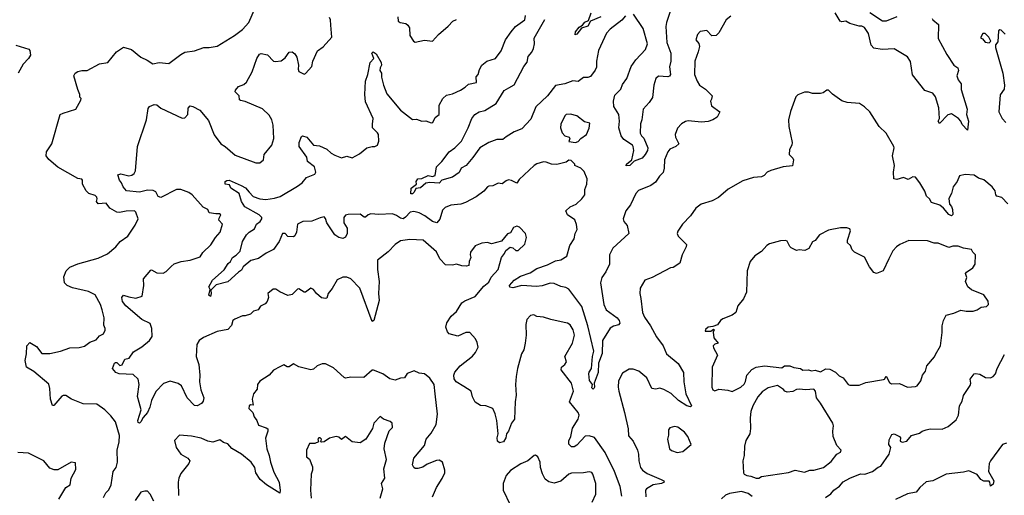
# Model space of a CAD drawing. Extents: x 1839239 to 1929705, y 762242 to 910352.
# Tile 119 of 256: x 1906670 to 1914029, y 770766 to 774325. Entities that reach past the tile are written whole.
import ezdxf

# ---------------------------------------------------------------- set-up
doc = ezdxf.new("R2010")
doc.units = 0

msp = doc.modelspace()

# ---------------------------------------------------------------- linework, layer by layer
at = {"layer": '0CON10XD'}
for points in [[(1907295, 770748.8), (1907313.1, 770785), (1907335, 770806), (1907353.1, 770845), (1907369.1, 770945), (1907390, 770975), (1907399.5, 771015), (1907398.2, 771105), (1907412.6, 771167.4), (1907415.5, 771214.5), (1907385, 771316.7), (1907351.2, 771361.2), (1907305, 771406.7), (1907245, 771448.8), (1907145, 771451.2), (1907055.7, 771485.7), (1907015, 771514), (1906995, 771514), (1906985, 771507.5), (1906925, 771437.5), (1906915, 771437.5), (1906899.5, 771485), (1906894.4, 771565), (1906886.6, 771596.6), (1906775, 771693.1), (1906721.4, 771725), (1906710, 771775), (1906720.8, 771825), (1906724, 771885), (1906745, 771910), (1906795, 771880), (1906835, 771827.8), (1906895, 771826.9), (1906975, 771844.6), (1907045, 771870), (1907115, 771871.9), (1907155, 771883.1), (1907195, 771912.2), (1907240.9, 771929.1), (1907265, 771960), (1907295.4, 771974.6), (1907307.9, 772002.1), (1907309.4, 772015), (1907299.7, 772039.7), (1907302.2, 772095), (1907286.5, 772155), (1907273.4, 772193.4), (1907234, 772265), (1907185, 772290.6), (1907065, 772319.4), (1907023.3, 772335), (1907004, 772355), (1907000.3, 772399.7), (1907016, 772445), (1907045, 772472.9), (1907105, 772498.6), (1907255, 772539.5), (1907325, 772573.1), (1907387.5, 772625), (1907420, 772665), (1907477.9, 772705), (1907533.2, 772786.8), (1907555.8, 772835), (1907538, 772885), (1907526.7, 772895), (1907465, 772893.1), (1907415, 772882.3), (1907395, 772885.4), (1907343.5, 772913.5), (1907315, 772951.2), (1907255, 772947.9), (1907244.5, 772965), (1907248.1, 772985), (1907246.7, 772996.7), (1907235, 773009.2), (1907185.8, 773025), (1907166.5, 773045), (1907138.8, 773095), (1907140, 773125), (1907135, 773132.5), (1907105, 773135.8), (1906955, 773221.2), (1906888.3, 773278.3), (1906867, 773307), (1906871.2, 773335), (1906908.8, 773395), (1906972.5, 773615), (1906993.6, 773626.4), (1907090, 773655), (1907127, 773723), (1907130, 773735), (1907120, 773745), (1907120, 773765), (1907103, 773803), (1907073.8, 773905), (1907084.3, 773925), (1907105, 773938.1), (1907135, 773945.8), (1907175, 773944), (1907266.2, 773993.8), (1907327.5, 774005), (1907394.2, 774085), (1907445, 774120), (1907505, 774101.9), (1907575, 774044), (1907622.7, 774022.7), (1907665, 773994.6), (1907713.3, 774003.3), (1907785, 773996), (1907873.3, 774065), (1907905, 774080.8), (1907975, 774090.8), (1908045, 774116.7), (1908085, 774115.8), (1908145, 774125.8), (1908275, 774205.8), (1908335, 774251.2), (1908381.2, 774305), (1908431.7, 774418.3)], [(1911013.3, 774345), (1910937.1, 774312.9), (1910915, 774277.3), (1910869.2, 774260.8), (1910835, 774216.2), (1910822.3, 774212.3), (1910825, 774233.3), (1910851.7, 774268.3), (1910876, 774284), (1910892.7, 774307.3), (1910920, 774320), (1910940, 774375)], [(1911531.8, 774385), (1911503.9, 774305), (1911499.3, 774275), (1911505.8, 774155), (1911537.5, 774075), (1911535.4, 774014.6), (1911526.8, 773973.2), (1911533.1, 773915), (1911527, 773903), (1911515, 773898.1), (1911445, 773903.3), (1911425, 773885.7), (1911408.5, 773835), (1911398.5, 773741.5), (1911375.7, 773705), (1911328.9, 773655), (1911319.6, 773575), (1911310.5, 773545), (1911308, 773475), (1911316.1, 773455), (1911335, 773437.5), (1911364.6, 773365), (1911361.1, 773345), (1911345, 773317.1), (1911321.1, 773288.9), (1911263.5, 773266.5), (1911230, 773235), (1911201.7, 773231.7), (1911206, 773245), (1911244.5, 773275.5), (1911258.8, 773345), (1911253.8, 773375), (1911250, 773385), (1911185, 773428.8), (1911164.4, 773455), (1911147.5, 773515), (1911151.8, 773565), (1911147.1, 773615), (1911110.9, 773675), (1911108.5, 773715), (1911118.8, 773761.2), (1911162.7, 773805), (1911175, 773840.8), (1911207.2, 773885), (1911239.1, 773975), (1911274.4, 774025.6), (1911348.2, 774101.8), (1911363.3, 774145), (1911329.1, 774259.2), (1911256.8, 774366.8)], [(1913489.2, 774335), (1913494.2, 774325), (1913537.8, 774287.8), (1913535.7, 774185), (1913598.8, 774065), (1913652.2, 773985), (1913681.9, 773965), (1913685.6, 773945), (1913674.6, 773904.6), (1913683.3, 773875), (1913705.7, 773845), (1913707.7, 773802.3), (1913751.2, 773655), (1913745.4, 773615), (1913760.4, 773565), (1913755, 773497.5), (1913715, 773540), (1913704.5, 773565), (1913686.5, 773586.5), (1913635, 773619.5), (1913606.3, 773613.7), (1913545, 773547.5), (1913533.8, 773565), (1913544, 773586), (1913539.6, 773665), (1913515, 773748.8), (1913494.2, 773774.2), (1913435, 773794.2), (1913343.2, 773913.2), (1913326.8, 774013.2), (1913305, 774046.9), (1913205, 774107.1), (1913115, 774101.9), (1913052.9, 774112.9), (1913034.2, 774134.2), (1913015, 774222.5), (1912985, 774266.7), (1912965, 774276.7), (1912945, 774276.7), (1912875, 774297.5), (1912845, 774312.7), (1912815, 774310), (1912802.5, 774315), (1912763.8, 774375)], [(1913226.2, 774345), (1913145, 774314.1), (1913118.6, 774315), (1913025, 774376.7)], [(1911156.8, 770833.2), (1911116.1, 770945), (1911046.1, 771086.2), (1910965, 771198.9), (1910925, 771210.9), (1910895, 771207.9), (1910835, 771141.9), (1910815, 771127.8), (1910795, 771128.6), (1910775, 771147.5), (1910774.5, 771174.5), (1910788.7, 771205), (1910802.8, 771267.2), (1910843.6, 771335), (1910850.5, 771365), (1910843.3, 771385), (1910779.2, 771465), (1910809.6, 771545), (1910794.4, 771604.4), (1910717.8, 771705), (1910720, 771725), (1910745, 771745.7), (1910756.5, 771765), (1910744.2, 771805), (1910802.2, 771905), (1910816.3, 771963.7), (1910806.4, 772005), (1910785, 772042), (1910765, 772054.3), (1910738.7, 772058.7), (1910640.3, 772080.3), (1910585, 772100), (1910535, 772104), (1910512.3, 772117.7), (1910487.7, 772112.3), (1910459.3, 772080.7), (1910452, 772045), (1910454.3, 771965), (1910446.9, 771905), (1910436.9, 771855), (1910421.1, 771825), (1910390.8, 771715), (1910381.5, 771655), (1910375.4, 771595), (1910380.4, 771515), (1910372.7, 771465), (1910367.5, 771335), (1910345, 771306.7), (1910323.5, 771246.5), (1910309.4, 771225), (1910302.9, 771195), (1910285, 771166), (1910255, 771158.8), (1910240.5, 771170.5), (1910237.5, 771195), (1910246.2, 771225), (1910235.5, 771325), (1910224.5, 771374.5), (1910206.2, 771415), (1910153.3, 771436.7), (1910115, 771438), (1910073.3, 771463.3), (1910052.9, 771502.9), (1910044.1, 771544.1), (1909989.4, 771579.4), (1909931.2, 771615), (1909917.7, 771637.7), (1909914.4, 771665.6), (1909922.4, 771687.6), (1909961.2, 771735), (1910055, 771808), (1910076.6, 771833.4), (1910095.5, 771874.5), (1910089.4, 771909.4), (1910076.3, 771936.3), (1910034.1, 771984.1), (1910005, 771984.2), (1909945, 771958), (1909880, 771975), (1909868.3, 771988.3), (1909855.6, 772025), (1909862.2, 772057.8), (1909894.5, 772105.5), (1909935, 772142), (1909974.7, 772205.3), (1909997.9, 772222.1), (1910075, 772253.1), (1910137.8, 772332.2), (1910175, 772360.8), (1910192.5, 772397.5), (1910245.7, 772455), (1910270, 772545), (1910293.8, 772575), (1910302.5, 772597.5), (1910335, 772622.5), (1910355, 772617.5), (1910378.3, 772598.3), (1910395, 772597.5), (1910445.7, 772644.3), (1910457.5, 772695), (1910451.2, 772725), (1910405, 772773.3), (1910385, 772778.8), (1910360.5, 772769.5), (1910339.3, 772730.7), (1910315, 772723.3), (1910271.7, 772668.3), (1910195, 772648), (1910165, 772658.1), (1910125, 772652.5), (1910075, 772632.5), (1910040, 772585), (1910036, 772565), (1910041.4, 772545), (1910028, 772515), (1910026, 772485), (1910010.5, 772479.5), (1909975, 772482.2), (1909935, 772496.7), (1909905, 772487.8), (1909851.2, 772491.2), (1909811.1, 772535), (1909785, 772588.6), (1909686, 772675), (1909585, 772679.1), (1909515, 772670), (1909476.9, 772643.1), (1909425, 772588.8), (1909344.6, 772525.4), (1909343.9, 772456.1), (1909357.3, 772365), (1909351.1, 772275), (1909357.3, 772222.7), (1909316.2, 772075), (1909305, 772067.5), (1909212.5, 772315), (1909145, 772385.5), (1909115, 772398.6), (1909085, 772399.2), (1909042.6, 772377.4), (1909006.2, 772313.8), (1908975.6, 772275), (1908965, 772242), (1908955, 772237.5), (1908924.4, 772244.4), (1908887.3, 772277.3), (1908865.7, 772305.7), (1908845, 772316.2), (1908805, 772286.7), (1908795, 772286.7), (1908755, 772310), (1908745, 772308), (1908705, 772268.8), (1908675, 772261.2), (1908615, 772287.5), (1908585, 772308), (1908565, 772309.2), (1908523.8, 772275), (1908528.8, 772245), (1908518.8, 772215), (1908505, 772198.8), (1908469.4, 772180.6), (1908453.3, 772155), (1908416.2, 772143.8), (1908395, 772122.5), (1908355, 772110), (1908335, 772110), (1908276.7, 772085), (1908263.8, 772075), (1908252.3, 772037.7), (1908224.4, 772005.6), (1908145, 771992.2), (1908043.1, 771946.9), (1908011.9, 771925), (1907992.7, 771895), (1907989.5, 771805), (1908008.1, 771745), (1908016.9, 771665), (1908012.8, 771615), (1908024.6, 771554.6), (1908045.6, 771495), (1908040.3, 771469.7), (1908028, 771452), (1907995.5, 771434.5), (1907975, 771438.1), (1907921.5, 771495), (1907878, 771585), (1907855, 771601.9), (1907795, 771620), (1907745, 771601.9), (1907686.7, 771543.3), (1907653.6, 771476.4), (1907642.4, 771425), (1907625.2, 771384.8), (1907592, 771348), (1907576.2, 771315), (1907565, 771305.8), (1907555, 771310), (1907553.9, 771325), (1907577.1, 771405), (1907561.4, 771461.4), (1907551.2, 771505), (1907562.9, 771595), (1907554.1, 771634.1), (1907518.8, 771668.8), (1907412.5, 771675), (1907387.5, 771685), (1907362.5, 771715), (1907377.5, 771755), (1907385, 771758.8), (1907395, 771758.8), (1907418.3, 771738.3), (1907435, 771741.2), (1907455, 771784.4), (1907487, 771793), (1907521.2, 771838.8), (1907582.6, 771877.4), (1907638.8, 771925), (1907659.2, 771955), (1907658, 772015), (1907645, 772050.8), (1907582.1, 772082.1), (1907463.3, 772185), (1907437.8, 772215), (1907432.5, 772245), (1907445, 772263.8), (1907485, 772250), (1907538.3, 772241.7), (1907584.4, 772255.6), (1907598.1, 772335), (1907595.8, 772385), (1907650.5, 772449.5), (1907655, 772453.3), (1907695, 772430), (1907742, 772428), (1907765, 772440), (1907800.8, 772479.2), (1907825, 772497.1), (1907876.2, 772515), (1907945, 772525.3), (1908019.7, 772550.3), (1908038, 772582), (1908098.9, 772641.1), (1908132.9, 772695), (1908169.2, 772735), (1908184.4, 772795), (1908159.2, 772825), (1908159.5, 772840.5), (1908172.5, 772865), (1908163, 772873), (1908135, 772871.2), (1908085, 772880), (1908075, 772905.7), (1908041.3, 772921.3), (1907959.4, 773015), (1907935, 773032.5), (1907875.3, 773055.3), (1907842.5, 773055), (1907725, 772993.6), (1907705, 773003.1), (1907687.8, 773037.8), (1907667.9, 773047.9), (1907625, 773048.7), (1907565, 773033.8), (1907468, 773045), (1907441.9, 773075), (1907431.4, 773105), (1907414.6, 773124.6), (1907403.8, 773165), (1907425, 773170.8), (1907485, 773157.5), (1907508.1, 773161.9), (1907525.7, 773175), (1907534.3, 773195), (1907551.2, 773375), (1907617.5, 773575), (1907630, 773660), (1907640, 773675), (1907675, 773690), (1907695, 773686.7), (1907725, 773663.8), (1907885, 773587.5), (1907905, 773590), (1907926.7, 773615), (1907928.3, 773661.7), (1907945, 773680), (1907965, 773676.2), (1908015, 773648.1), (1908080, 773570), (1908122.3, 773462.3), (1908173.8, 773395), (1908206.2, 773376.2), (1908280.7, 773310.7), (1908435, 773254.2), (1908465, 773254), (1908491.2, 773275), (1908496.2, 773315), (1908553.2, 773386.8), (1908570, 773435), (1908563.3, 773535), (1908553.1, 773575), (1908535, 773611.2), (1908485, 773656.7), (1908355, 773713.3), (1908319.3, 773719.3), (1908312.5, 773725), (1908310, 773755), (1908280, 773785), (1908281.7, 773798.3), (1908305, 773826), (1908345, 773840.8), (1908365, 773856.2), (1908407.1, 773935), (1908442.9, 774035), (1908463.3, 774066.7), (1908475, 774071.1), (1908522.5, 774062.5), (1908566.7, 774015), (1908581.7, 774011.7), (1908625, 774016.7), (1908655, 774040), (1908685, 774081.2), (1908705, 774084), (1908725, 774069.2), (1908741.4, 774045), (1908754.2, 773985), (1908750, 773955), (1908755, 773937.5), (1908795, 773916.7), (1908805, 773923.3), (1908852.5, 773975), (1908860, 774015), (1908895, 774092.5), (1908938.3, 774121.7), (1909002.5, 774195), (1908995.6, 774284.4), (1908992.5, 774325), (1908985, 774342)], [(1910872.5, 772985), (1910893.9, 773015), (1910894.5, 773055.5), (1910909.2, 773095), (1910911.2, 773135), (1910889.7, 773189.7), (1910863.6, 773213.6), (1910820, 773235), (1910820, 773245), (1910791.7, 773271.7), (1910775, 773272.5), (1910755, 773260), (1910685, 773242), (1910645, 773244), (1910605, 773260), (1910585, 773260.8), (1910534.1, 773245.9), (1910516, 773234), (1910402.1, 773127.9), (1910385, 773102.5), (1910345, 773122.5), (1910324.1, 773125.9), (1910305, 773120), (1910275, 773096.7), (1910245, 773101.2), (1910205, 773082), (1910175, 773078.8), (1910165, 773074.4), (1910139.4, 773040.6), (1910081.2, 772998.8), (1910003, 772957), (1909965.8, 772944.2), (1909892.4, 772937.6), (1909850.8, 772919.2), (1909830.9, 772899.1), (1909808.9, 772831.1), (1909787.5, 772805), (1909755, 772814.6), (1909697.7, 772857.7), (1909655, 772880.4), (1909615, 772888.8), (1909588.8, 772885), (1909553.6, 772846.4), (1909535, 772835.3), (1909515, 772839.7), (1909485, 772860.5), (1909455, 772871.1), (1909355, 772867.8), (1909295, 772872.9), (1909275, 772865.8), (1909255, 772848), (1909245, 772848), (1909215, 772868.8), (1909125, 772868), (1909105, 772862.9), (1909093.3, 772845), (1909092.5, 772805), (1909118.1, 772765), (1909117.1, 772725), (1909105, 772696.7), (1909085, 772687.5), (1909055, 772694.3), (1909024.5, 772715), (1908965.4, 772805.4), (1908955, 772838), (1908945, 772848.6), (1908915, 772842.5), (1908853.1, 772816.9), (1908785, 772815.4), (1908745.7, 772794.3), (1908738.9, 772735), (1908725, 772706.7), (1908715, 772700), (1908675, 772703.3), (1908655, 772725.6), (1908635, 772724), (1908609.4, 772665), (1908566, 772605), (1908512.3, 772577.7), (1908455, 772537.1), (1908396.8, 772523.2), (1908340.8, 772475), (1908328.3, 772451.7), (1908305, 772436.7), (1908225, 772362.2), (1908138.3, 772341.7), (1908098.3, 772301.7), (1908101.2, 772275), (1908095, 772254.2), (1908084.3, 772264.3), (1908092.5, 772305), (1908084.2, 772325), (1908110, 772375), (1908196.9, 772453.1), (1908229.1, 772500.9), (1908245.7, 772515), (1908259.4, 772545), (1908287.6, 772562.4), (1908316.4, 772593.6), (1908334.5, 772665), (1908365, 772714.2), (1908384, 772735), (1908425, 772760.8), (1908438.9, 772795), (1908467.5, 772815), (1908480.6, 772835), (1908480.6, 772845), (1908460.6, 772865), (1908353.6, 772925), (1908327.1, 772965), (1908309.5, 773025), (1908247.5, 773065), (1908238.3, 773088.3), (1908204.2, 773094.2), (1908206.2, 773115), (1908217.3, 773122.7), (1908235, 773122.9), (1908325, 773084.5), (1908356.8, 773066.8), (1908383.9, 773035), (1908415, 773002.7), (1908465, 772983.6), (1908509.7, 772979.7), (1908575, 772989.1), (1908616.9, 773003.1), (1908745, 773080), (1908780.8, 773105), (1908813.3, 773145), (1908875, 773170), (1908882, 773185), (1908873.1, 773225), (1908821.4, 773265), (1908816.1, 773295), (1908759.5, 773375), (1908759.4, 773405), (1908775, 773450), (1908783, 773457), (1908815, 773446.2), (1908866.7, 773385), (1908909.8, 773379.8), (1908965, 773357.1), (1908996.7, 773326.7), (1909025, 773311.8), (1909075, 773292), (1909115, 773304.4), (1909155, 773291.8), (1909209.1, 773320.9), (1909263.3, 773365), (1909305, 773376.7), (1909325, 773376), (1909345, 773386.7), (1909354, 773415), (1909350.3, 773465), (1909345, 773478.2), (1909305.5, 773515), (1909306, 773544), (1909312.3, 773585), (1909255, 773711.2), (1909249.6, 773765), (1909254.6, 773865.4), (1909272.9, 773915), (1909289.2, 774005), (1909315.6, 774034.4), (1909302, 774075), (1909312.5, 774085), (1909335, 774068.8), (1909370.5, 774005), (1909373.3, 773985), (1909363.1, 773965), (1909361.9, 773945), (1909374.2, 773925), (1909374.5, 773895), (1909387.8, 773835), (1909415, 773771.2), (1909516.8, 773646.8), (1909605, 773578.8), (1909635, 773580), (1909675, 773566.2), (1909705, 773568.8), (1909745, 773553.8), (1909757.5, 773555), (1909775.9, 773594.1), (1909805.8, 773615), (1909804.2, 773685.8), (1909833.3, 773735), (1909860.9, 773759.1), (1909905, 773770.6), (1909965, 773797.5), (1909998.8, 773821.2), (1910025, 773842.5), (1910084.4, 773855.6), (1910081.5, 773898.5), (1910096.9, 773915), (1910106.8, 773953.2), (1910124, 773985), (1910160, 774015), (1910225.7, 774034.3), (1910267.6, 774092.4), (1910300.6, 774175), (1910342.5, 774235), (1910376, 774275), (1910445.8, 774325), (1910450.8, 774355)], [(1909496.2, 774345), (1909497.5, 774315), (1909512.9, 774302.9), (1909555, 774295.5), (1909572, 774285), (1909582, 774265), (1909586.1, 774206.1), (1909613.3, 774165), (1909625, 774156.7), (1909695, 774171.2), (1909755.6, 774164.4), (1909798.8, 774215), (1909872.8, 774277.2), (1909907, 774313), (1909934.5, 774325.5)], [(1911197.4, 774352.6), (1911169.4, 774320.6), (1911082.9, 774255), (1911056.7, 774225), (1910995.5, 774095), (1910981.2, 774015), (1910981.1, 773968.9), (1910972.1, 773947.9), (1910935, 773899.4), (1910915, 773891.5), (1910885, 773893.1), (1910845, 773863.5), (1910805, 773866.4), (1910744.8, 773845.2), (1910675, 773831.8), (1910615.7, 773754.3), (1910527.4, 773672.6), (1910489.9, 773580.1), (1910422.2, 773507.8), (1910366.7, 773485), (1910305, 773449.1), (1910281.7, 773428.3), (1910235, 773429.6), (1910175, 773406.7), (1910109.5, 773365), (1910055.8, 773294.2), (1910006.7, 773235), (1909970.6, 773215), (1909955, 773182.5), (1909905, 773146.2), (1909825.7, 773124.3), (1909805, 773101.4), (1909735, 773107.8), (1909705, 773100.6), (1909665, 773067.3), (1909629.5, 773060.5), (1909618.9, 773035), (1909605, 773022.2), (1909592.5, 773022.5), (1909596.2, 773063.8), (1909636.2, 773095), (1909633.8, 773115), (1909646, 773134), (1909675, 773136.2), (1909721.7, 773158.3), (1909755, 773150.8), (1909775, 773160), (1909786, 773225), (1909825.5, 773264.5), (1909879.4, 773335), (1909921.1, 773365), (1909972.5, 773415), (1910022.8, 773515), (1910048.7, 773585), (1910071.2, 773615), (1910104.8, 773635.2), (1910145.7, 773644.3), (1910231.1, 773698.9), (1910291.9, 773795), (1910325.3, 773814.7), (1910365, 773838.6), (1910437.1, 773975), (1910462, 774008), (1910470.3, 774049.7), (1910497.6, 774082.4), (1910510.1, 774109.9), (1910517.5, 774145), (1910514.4, 774185.6), (1910595, 774327.3)], [(1911985, 774352), (1911950, 774325), (1911895, 774227.5), (1911875, 774206.7), (1911844.1, 774204.1), (1911805, 774243.3), (1911755, 774236.2), (1911736, 774215), (1911724.2, 774175), (1911745.7, 774145.7), (1911750, 774125), (1911741.9, 774085), (1911715.7, 774015), (1911714.3, 773915), (1911732.9, 773865), (1911752, 773835), (1911795, 773806), (1911846.7, 773755), (1911839.7, 773730.3), (1911833.8, 773715), (1911839.3, 773679.3), (1911903.8, 773635), (1911882, 773595), (1911850, 773575), (1911815, 773563.8), (1911765, 773558.5), (1911665, 773568.9), (1911645, 773564.2), (1911616.2, 773545), (1911585.8, 773514.2), (1911568, 773465), (1911571.2, 773445), (1911596, 773395), (1911575, 773375.7), (1911528.8, 773355), (1911515, 773336.7), (1911490, 773275), (1911487.3, 773212.7), (1911478.6, 773181.4), (1911451.2, 773155), (1911421.7, 773108.3), (1911386.8, 773083.2), (1911295, 773047.5), (1911274.2, 773025), (1911235, 772940), (1911200, 772895), (1911180.8, 772835), (1911184.2, 772815), (1911209.2, 772785), (1911223.8, 772725), (1911102.9, 772615), (1911078.6, 772565), (1911078.6, 772495), (1911051.3, 772438.7), (1911021.8, 772395), (1911011.2, 772355), (1911035.6, 772195), (1911054.4, 772155), (1911135.6, 772095), (1911151.1, 772075), (1911156.5, 772055), (1911145, 772040.6), (1911107.5, 772032.5), (1911083.2, 772016.8), (1911026.3, 771923.7), (1911022.3, 771827.7), (1910996.8, 771755), (1910993.8, 771685), (1910962.5, 771605), (1910966, 771575), (1910960, 771565), (1910955, 771561.2), (1910945, 771570), (1910950, 771595), (1910928, 771625), (1910922.7, 771675), (1910925, 771688), (1910944.6, 771715.4), (1910951.6, 771805), (1910961.1, 771845), (1910915.7, 772035), (1910870.9, 772179.1), (1910775, 772309.5), (1910751.2, 772321.2), (1910715, 772327.7), (1910665, 772351), (1910635, 772352.3), (1910575.7, 772334.3), (1910531.4, 772328.6), (1910423.3, 772336.7), (1910355, 772319.7), (1910333.5, 772323.5), (1910330.8, 772335), (1910365, 772375.9), (1910412.9, 772405), (1910485, 772431.1), (1910535, 772463.9), (1910615, 772491.5), (1910675, 772520), (1910715, 772528.9), (1910759.5, 772555), (1910780.8, 772635), (1910814.6, 772685), (1910820.5, 772725), (1910837.1, 772755), (1910832.2, 772792.2), (1910818.3, 772828.3), (1910763.8, 772865), (1910751.2, 772895), (1910783.8, 772925), (1910828.8, 772945), (1910872.5, 772985)], [(1913915, 774152.5), (1913927.5, 774165), (1913913.3, 774195), (1913885, 774221.2), (1913869.3, 774220.7), (1913850, 774190), (1913865, 774182.5), (1913886.4, 774156.4), (1913915, 774152.5)], [(1914035, 774216.7), (1914005.8, 774245.8), (1913995, 774250), (1913985, 774242.5), (1913981.7, 774158.3), (1913963.3, 774136.7), (1913963.6, 774116.4), (1914018.2, 773925), (1914031.5, 773835), (1914027.5, 773805), (1913998, 773762), (1913987.5, 773635), (1914013.8, 773585), (1914040, 773555)], [(1906640, 774135), (1906737.5, 774105), (1906746.2, 774095), (1906749.5, 774060.5), (1906736.2, 774035), (1906695, 773992), (1906658.6, 773925)], [(1914055, 772946.9), (1914010, 772995), (1913972.9, 773005), (1913964.6, 773015), (1913960.6, 773045), (1913937.8, 773075), (1913875, 773127.5), (1913835, 773139.2), (1913805, 773161.2), (1913735.9, 773165.9), (1913694, 773156), (1913676.2, 773115), (1913645.6, 773074.4), (1913635.4, 773024.6), (1913613.6, 772986.4), (1913620, 772945), (1913635, 772926.7), (1913640.8, 772905), (1913643.3, 772866.7), (1913635, 772857.5), (1913615, 772868), (1913573.6, 772915), (1913546.5, 772936.5), (1913485, 772957.1), (1913469.4, 772985), (1913448.2, 773005), (1913435, 773042.5), (1913398.6, 773105), (1913365, 773146), (1913345, 773150), (1913310.5, 773129.5), (1913275, 773142.9), (1913225, 773128.1), (1913204.2, 773135), (1913200, 773185), (1913208, 773235), (1913193.8, 773305), (1913206.2, 773365), (1913203.3, 773375), (1913146.7, 773475), (1913092.5, 773525), (1913023.3, 773635), (1912985, 773673.3), (1912947.3, 773697.3), (1912854.1, 773704.1), (1912815, 773718.8), (1912745, 773768.8), (1912715, 773798.6), (1912702.6, 773797.4), (1912675, 773776.7), (1912655, 773773.3), (1912595, 773773.3), (1912565, 773782.5), (1912535, 773782.5), (1912485, 773762.5), (1912471.7, 773748.3), (1912431.2, 773638.8), (1912416.2, 773575), (1912418.8, 773525), (1912442.9, 773405), (1912440.8, 773385), (1912424.2, 773354.2), (1912421.4, 773315), (1912448.8, 773288.8), (1912453.8, 773275), (1912445, 773232.5), (1912375, 773223.3), (1912285, 773196.7), (1912256.4, 773183.6), (1912235, 773160), (1912215, 773148.8), (1912155, 773143.8), (1912075, 773120), (1911964.2, 773055.8), (1911892.5, 772995), (1911845, 772970), (1911762.5, 772945), (1911723.3, 772915), (1911682.3, 772857.7), (1911624, 772795), (1911587.7, 772742.3), (1911583.8, 772725), (1911592, 772705), (1911653.6, 772643.6), (1911651.2, 772625), (1911620.8, 772565), (1911605, 772502.5), (1911555, 772471.2), (1911535, 772468), (1911396.7, 772395), (1911341.2, 772375), (1911306.2, 772315), (1911304.4, 772275), (1911312.3, 772237.7), (1911325.6, 772135), (1911339.8, 772099.8), (1911385.6, 772035), (1911430.6, 771950.6), (1911478.1, 771885), (1911505, 771824.3), (1911592.1, 771752.1), (1911632.2, 771685), (1911634.6, 771615), (1911647.8, 771525), (1911690, 771435), (1911682.3, 771427.7), (1911655, 771435.4), (1911593.8, 771475), (1911538.3, 771528.3), (1911485, 771556.9), (1911455, 771567.7), (1911425, 771560.4), (1911395.6, 771565.6), (1911356.9, 771645), (1911298.6, 771695), (1911255, 771710.9), (1911225, 771710), (1911175, 771678.8), (1911146.4, 771623.6), (1911142.3, 771575), (1911147.9, 771545), (1911190.4, 771385), (1911216.7, 771263.3), (1911221.1, 771211.1), (1911255, 771172), (1911286.4, 771105), (1911296.1, 771075), (1911297.1, 771025), (1911309.5, 770975), (1911324.4, 770955), (1911358.9, 770928.9), (1911463.8, 770885), (1911483.3, 770875), (1911486.2, 770865), (1911467.5, 770855), (1911405, 770843.5), (1911355, 770815.5), (1911346.9, 770805), (1911348.9, 770755)], [(1910825, 773406.7), (1910845, 773412.5), (1910863.3, 773435), (1910906.7, 773465), (1910926.2, 773513.8), (1910931.2, 773551.2), (1910891.7, 773561.7), (1910835, 773606.2), (1910786.8, 773616.8), (1910755, 773614.4), (1910743.3, 773605), (1910715, 773542.5), (1910712.9, 773515), (1910725, 773478.8), (1910745, 773456), (1910776.4, 773446.4), (1910780.8, 773435), (1910775, 773413.3), (1910825, 773406.7)], [(1911995, 771543.3), (1912060, 771575), (1912085, 771598.8), (1912095, 771617.5), (1912105, 771663.8), (1912143.2, 771706.8), (1912175, 771724), (1912235.9, 771734.1), (1912365, 771720), (1912386.2, 771733.8), (1912425, 771734.2), (1912455, 771722.5), (1912505.8, 771715.8), (1912523.6, 771703.6), (1912565, 771703.8), (1912587.3, 771697.3), (1912615, 771701.2), (1912655, 771688.8), (1912695, 771711.2), (1912725, 771710), (1912766.3, 771686.3), (1912795, 771658.8), (1912825, 771646), (1912862.9, 771595), (1912875, 771590.5), (1912945, 771589.4), (1912995, 771610), (1913125, 771632), (1913132.5, 771635), (1913145, 771657.5), (1913171.2, 771611.2), (1913185, 771600), (1913245, 771603.8), (1913305, 771576), (1913365, 771580), (1913378, 771585), (1913405, 771622.5), (1913418.8, 771665), (1913440, 771695), (1913448.8, 771735), (1913507.8, 771802.2), (1913515, 771820), (1913552.9, 771885), (1913565.6, 771985), (1913564.4, 772035), (1913574.2, 772075), (1913595, 772113.3), (1913652.3, 772127.7), (1913705, 772152), (1913745, 772143.3), (1913796.1, 772143.9), (1913825, 772153.8), (1913855, 772173.3), (1913895, 772180), (1913910.6, 772195), (1913908.9, 772218.9), (1913875, 772266.7), (1913785, 772302.5), (1913757, 772327), (1913738.8, 772365), (1913750, 772395), (1913740, 772425), (1913746, 772435), (1913795, 772468.9), (1913812, 772495), (1913813.8, 772565), (1913793.3, 772585), (1913785, 772606.2), (1913724.5, 772614.5), (1913685, 772629.4), (1913645, 772630), (1913615, 772619.2), (1913535, 772653.1), (1913505, 772651.9), (1913455, 772670), (1913315, 772673.8), (1913247.3, 772642.7), (1913224.3, 772625.7), (1913196.2, 772595), (1913165.7, 772534.3), (1913122.5, 772445), (1913075, 772426.7), (1913052.7, 772432.7), (1913021.2, 772475), (1912985, 772547.5), (1912910, 772585), (1912893, 772603), (1912878.8, 772635), (1912857.5, 772655), (1912856.7, 772675), (1912880, 772745), (1912875, 772760), (1912853, 772767), (1912805, 772767.5), (1912715, 772750), (1912647.5, 772715), (1912615, 772673.3), (1912595, 772662.5), (1912567, 772613), (1912537, 772597), (1912495, 772603.3), (1912475, 772598.8), (1912435, 772618.8), (1912425, 772626.7), (1912405, 772666.7), (1912393, 772673), (1912355, 772671.2), (1912275, 772648.8), (1912253.8, 772635), (1912215, 772591.2), (1912165, 772556.7), (1912130, 772515), (1912106.7, 772445), (1912102, 772285), (1912078.8, 772235), (1912037.5, 772185), (1912022.5, 772135), (1911995, 772113.3), (1911925, 772087.5), (1911906.7, 772073.3), (1911885, 772042.5), (1911851.7, 772028.3), (1911816.4, 772023.6), (1911795, 772007.5), (1911793.9, 771993.9), (1911836.7, 771993.3), (1911855, 772010), (1911860, 772005), (1911852.5, 771987.5), (1911858.8, 771945), (1911890, 771905), (1911865, 771896), (1911853.5, 771885), (1911855, 771870), (1911884.3, 771815), (1911844.3, 771725), (1911844, 771575), (1911850, 771555), (1911865, 771548.8), (1911895, 771560), (1911963, 771553), (1911995, 771543.3)], [(1912691.5, 770748.5), (1912732.9, 770777.1), (1912755, 770805.6), (1912796.2, 770833.8), (1912825, 770865.8), (1912875.5, 770894.5), (1912955, 770925.6), (1912985.6, 770924.4), (1913045, 770944.3), (1913085, 770977.5), (1913106.2, 770985), (1913168, 771075), (1913181.2, 771125), (1913167.1, 771147.1), (1913168.6, 771181.4), (1913188, 771222), (1913205, 771225.8), (1913245.8, 771205), (1913252.5, 771195), (1913251.1, 771171.1), (1913265, 771162.9), (1913299.3, 771170.7), (1913335, 771213.3), (1913395, 771231.2), (1913415, 771246), (1913444.3, 771255.7), (1913475, 771264), (1913565, 771262), (1913608.7, 771281.3), (1913668.3, 771331.7), (1913685.5, 771365), (1913693.4, 771436.6), (1913715, 771470), (1913725, 771513.8), (1913773, 771587), (1913778.6, 771605), (1913773.8, 771635), (1913805, 771674), (1913815, 771678), (1913845, 771673.3), (1913888.3, 771648.3), (1913925, 771646.2), (1913945, 771656), (1913964, 771675), (1913975.7, 771715), (1914030.7, 771819.3)], [(1909754.2, 770755), (1909784.3, 770825), (1909828.3, 770891.7), (1909846.9, 770935), (1909847.5, 770955), (1909828.8, 771015), (1909805, 771028.1), (1909785, 771026.7), (1909715, 770998.1), (1909682.8, 770977.2), (1909645, 770966), (1909625, 770966.2), (1909614.5, 770974.5), (1909605.8, 770995), (1909615.8, 771045), (1909695, 771139.2), (1909708.5, 771185), (1909745, 771230), (1909781.8, 771295), (1909792.1, 771372.1), (1909774.1, 771525.9), (1909766.4, 771595), (1909735, 771643.8), (1909695, 771674), (1909655, 771681.2), (1909617.1, 771697.1), (1909565, 771677.1), (1909545.5, 771644.5), (1909515, 771642.1), (1909475, 771626.9), (1909435, 771636.5), (1909385, 771674.2), (1909315, 771703.3), (1909305, 771702.5), (1909242.7, 771647.3), (1909145, 771649.2), (1909105, 771643.8), (1909095, 771646.7), (1909015, 771720), (1908955, 771750), (1908930.7, 771749.3), (1908894.1, 771735.9), (1908865, 771710), (1908845, 771703.8), (1908755, 771728.6), (1908715, 771749.2), (1908685, 771726.2), (1908668.3, 771728.3), (1908645, 771742.5), (1908613.1, 771726.9), (1908567.7, 771702.3), (1908535, 771663.8), (1908465, 771621.2), (1908448, 771595), (1908445, 771560), (1908417.5, 771525), (1908406.7, 771485), (1908415, 771440), (1908395, 771442), (1908384.4, 771435), (1908383.3, 771415), (1908412, 771385), (1908422.1, 771352.1), (1908443.3, 771325), (1908455, 771291.2), (1908512.1, 771272.1), (1908523.1, 771263.1), (1908523.3, 771245), (1908507.6, 771192.4), (1908517.3, 771115), (1908535.5, 771065), (1908543.3, 771015), (1908570.2, 770940.2), (1908609.4, 770865), (1908617.7, 770802.3), (1908615, 770783.3), (1908515, 770845.5), (1908466.7, 770885), (1908434.1, 770935), (1908428.2, 770975), (1908400, 771015), (1908326.7, 771075), (1908255.8, 771115.8), (1908225, 771150), (1908191.8, 771161.8), (1908165, 771180.8), (1908114.3, 771164.3), (1908075, 771171.9), (1908025, 771193.1), (1907955, 771208), (1907863.3, 771215), (1907826.7, 771175), (1907840, 771125), (1907874.3, 771074.3), (1907926.7, 771045), (1907941.2, 771025), (1907934.2, 771005), (1907875, 770928), (1907859.4, 770895), (1907854.5, 770865), (1907856.5, 770765)], [(1912195, 770893.8), (1912215, 770906.2), (1912415, 770936.7), (1912465, 770954), (1912535, 770940), (1912575, 770954.3), (1912605, 770954.5), (1912676.7, 770975), (1912735, 771018.1), (1912777.5, 771075), (1912805, 771088.8), (1912810, 771105), (1912778, 771138), (1912750.8, 771205), (1912746.9, 771245), (1912752.9, 771285), (1912748.1, 771305), (1912655, 771456.2), (1912624.3, 771494.3), (1912618.8, 771545), (1912605, 771561.2), (1912545, 771556), (1912495, 771560), (1912475, 771556.7), (1912448.3, 771541.7), (1912405, 771538.8), (1912387.5, 771545), (1912378, 771558), (1912335, 771587.1), (1912265, 771570.8), (1912219.7, 771540.3), (1912186.8, 771503.2), (1912150, 771435), (1912135, 771392.5), (1912130, 771345), (1912132, 771265), (1912125.8, 771225), (1912098, 771175), (1912086.1, 771133.9), (1912083.8, 771065), (1912073.9, 771023.9), (1912080, 770935), (1912084.2, 770924.2), (1912104.2, 770914.2), (1912135, 770910), (1912175, 770894), (1912195, 770893.8)], [(1909364.2, 770745), (1909384, 770815), (1909374.2, 770855), (1909399.1, 770895), (1909390.6, 770965), (1909411.4, 771035), (1909393.1, 771115), (1909398.1, 771155), (1909432.3, 771247.7), (1909455.5, 771274.5), (1909454.2, 771305), (1909439.2, 771319.2), (1909390, 771335), (1909365, 771356.2), (1909316.2, 771305), (1909306.2, 771265), (1909257.5, 771185), (1909215, 771158), (1909155, 771166.7), (1909105, 771206.7), (1909075, 771183.3), (1909055, 771201.2), (1909035, 771206), (1908985, 771194), (1908945, 771166.7), (1908925, 771163.3), (1908920, 771165), (1908925.5, 771185.5), (1908916.7, 771196.7), (1908905, 771196.4), (1908898.1, 771185), (1908902.5, 771165), (1908875, 771153.3), (1908835, 771152.5), (1908812.5, 771105), (1908813.3, 771055), (1908835, 771037.5), (1908858.3, 770978.3), (1908858, 770955), (1908847.8, 770925), (1908844.2, 770805), (1908849.2, 770745)], [(1911583, 771087), (1911625, 771093.8), (1911687.5, 771145), (1911663.3, 771205), (1911638.3, 771238.3), (1911590, 771275), (1911565, 771280), (1911529.3, 771270.7), (1911520, 771255), (1911520, 771215), (1911512, 771185), (1911526.7, 771115), (1911542.3, 771102.3), (1911583, 771087)], [(1914045, 771155.7), (1914015, 771147.1), (1913926.2, 771025), (1913916.7, 771005), (1913910, 770945), (1913950, 770875), (1913945, 770850), (1913925, 770833.3), (1913921.2, 770865), (1913915, 770871.2), (1913875, 770872), (1913853.8, 770885), (1913825, 770922.2), (1913765, 770950), (1913725, 770939.4), (1913595, 770924.5), (1913495, 770874.6), (1913445, 770867.7), (1913396.7, 770825), (1913370.3, 770789.7), (1913305, 770775.9), (1913215, 770735.5)], [(1906962.3, 770737.7), (1907014.6, 770825.4), (1907047.1, 770845), (1907055.6, 770894.4), (1907088.3, 770958.3), (1907088, 771008), (1907055, 771013.3), (1906955, 770956.2), (1906926.1, 770956.1), (1906895, 770968.8), (1906850, 771025), (1906735, 771081.2), (1906655, 771086.2)], [(1910949.2, 770715), (1910976.7, 770775), (1910975.6, 770855), (1910954.5, 770924.5), (1910945, 770935.6), (1910925, 770941.9), (1910884.2, 770934.2), (1910795, 770932.9), (1910775, 770924.2), (1910715, 770870.8), (1910665, 770858.1), (1910625, 770866.9), (1910597.4, 770887.4), (1910576.9, 770926.9), (1910563.1, 770975), (1910560, 771015), (1910541.2, 771055), (1910525, 771066.2), (1910515, 771064), (1910466.6, 771023.4), (1910415, 771000.8), (1910337.1, 770952.9), (1910305, 770913.8), (1910284.3, 770855), (1910283.3, 770805), (1910336.7, 770695)], [(1911170.9, 770759.1), (1911156.8, 770833.2)], [(1907672.1, 770722.1), (1907644.2, 770775), (1907625, 770795.8), (1907605, 770797.5), (1907575, 770788.8), (1907531.7, 770728.3)], [(1912145, 770758), (1912115, 770780.8), (1912065, 770794), (1911975, 770780), (1911945, 770766.7), (1911915, 770738.8)]]:
    msp.add_lwpolyline(points, dxfattribs=at)

doc.saveas('drawing.dxf')
